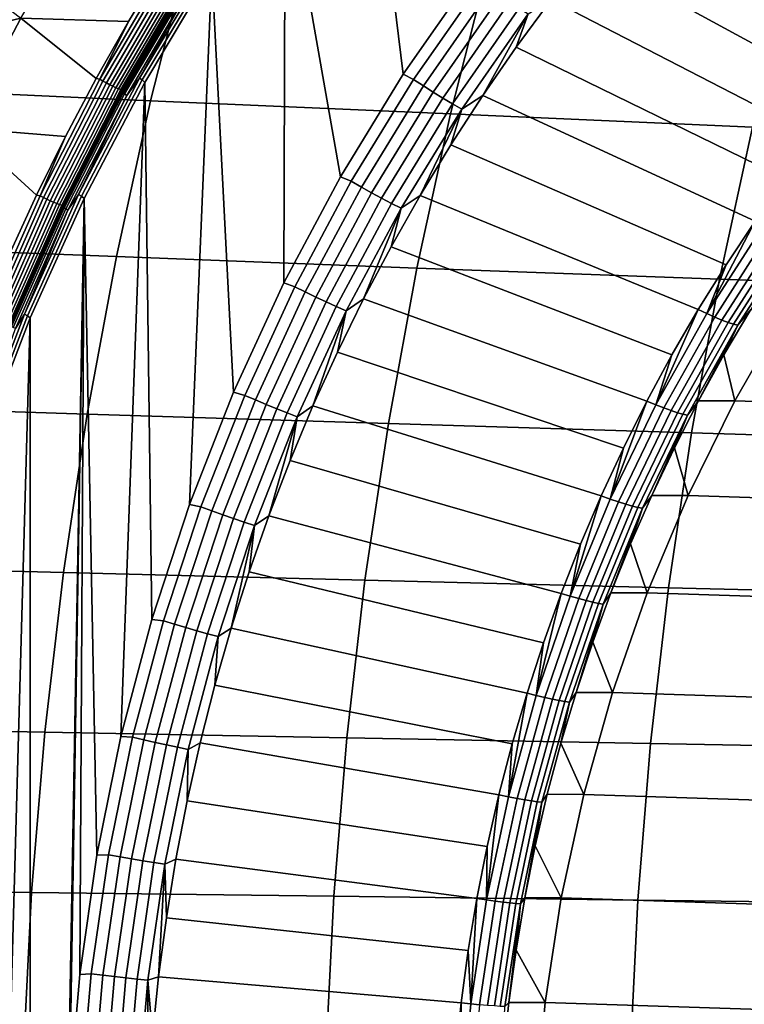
# Model space of a CAD drawing. Header units: metres. Extents: x -240 to 45, y -77 to 27.
# Tile 178 of 256: x -225.57 to -222.08, y 1.01 to 5.75. Entities that reach past the tile are written whole.
import ezdxf

# ---------------------------------------------------------------- set-up
doc = ezdxf.new("R2010")
doc.units = ezdxf.units.M
doc.layers.add('solid_102011X2', color=7, linetype='CONTINUOUS')

msp = doc.modelspace()

# ---------------------------------------------------------------- linework, layer by layer
at = {"layer": 'solid_102011X2'}
for points in [[(-223.912491, 7.004471, 274.025665), (-223.50351, 7.478323, 273.923706), (-223.396225, 5.960298, 273.896973), (-223.725784, 5.486174, 273.979126)], [(-224.294052, 6.5069, 274.120819), (-223.912491, 7.004471, 274.025665), (-223.725784, 5.486174, 273.979126), (-224.027374, 4.992959, 274.054321)], [(-221.41275, 5.572432, 274.797333), (-222.470322, 6.496776, 273.817047), (-222.276871, 6.702265, 273.768799), (-221.243423, 5.758029, 274.755127)], [(-224.646881, 5.987297, 274.208771), (-224.294052, 6.5069, 274.120819), (-224.299973, 4.482361, 274.122284), (-224.542786, 3.955918, 274.182831)], [(-224.294052, 6.5069, 274.120819), (-224.027374, 4.992959, 274.054321), (-224.299973, 4.482361, 274.122284)], [(-221.41275, 5.572432, 274.797333), (-222.657654, 6.28536, 273.863739), (-222.470322, 6.496776, 273.817047)], [(-224.885422, 6.010734, 274.305237), (-225.048218, 5.740973, 274.345795), (-225.56691, 5.75723, 274.599121), (-225.260727, 6.271284, 274.521973)], [(-221.41275, 5.572432, 274.797333), (-221.576431, 5.381549, 274.838135), (-222.838715, 6.06821, 273.908875), (-222.657654, 6.28536, 273.863739)], [(-224.752396, 6.101519, 299.490265), (-226.181122, 6.175032, 297.789734), (-226.374344, 5.4237, 297.917511), (-224.941971, 5.359146, 299.618408)], [(-223.31192, 6.028893, 301.174896), (-224.752396, 6.101519, 299.490265), (-224.941971, 5.359146, 299.618408), (-223.498047, 5.295382, 301.303253)], [(-221.576431, 5.381549, 274.838135), (-221.734344, 5.185563, 274.877533), (-223.013321, 5.845523, 273.952423), (-222.838715, 6.06821, 273.908875)], [(-225.97467, 6.04027, 274.798584), (-225.947601, 6.051931, 274.78891), (-225.56691, 5.75723, 274.599121), (-226.191422, 5.606498, 274.8508)], [(-221.861313, 5.957191, 302.844635), (-223.31192, 6.028893, 301.174896), (-223.498047, 5.295382, 301.303253), (-222.044159, 5.23244, 302.973053)], [(-224.86882, 6.005756, 274.297821), (-225.186707, 5.462463, 274.376984), (-225.048218, 5.740973, 274.345795), (-224.885422, 6.010734, 274.305237)], [(-225.186707, 5.462463, 274.376984), (-224.86882, 6.005756, 274.297821), (-224.853775, 5.995811, 274.294159), (-225.171143, 5.453418, 274.373199)], [(-225.171143, 5.453418, 274.373199), (-224.853775, 5.995811, 274.294159), (-224.838196, 5.986044, 274.293854), (-225.155045, 5.444534, 274.372772)], [(-225.155045, 5.444534, 274.372772), (-224.838196, 5.986044, 274.293854), (-224.822586, 5.976785, 274.296875), (-225.138947, 5.436112, 274.375671)], [(-225.138947, 5.436112, 274.375671), (-224.822586, 5.976785, 274.296875), (-224.807495, 5.968347, 274.303162), (-225.123413, 5.428437, 274.381836)], [(-224.995514, 5.467329, 274.301941), (-224.671524, 6.008654, 274.221161), (-224.658966, 5.999392, 274.213348), (-224.982452, 5.458901, 274.294006)], [(-224.74382, 5.920239, 274.246765), (-224.671524, 6.008654, 274.221161), (-224.995514, 5.467329, 274.301941)], [(-224.658966, 5.999392, 274.213348), (-224.646881, 5.987297, 274.208771), (-224.969788, 5.447423, 274.289307), (-224.982452, 5.458901, 274.294006)], [(-224.969788, 5.447423, 274.289307), (-224.646881, 5.987297, 274.208771), (-224.755035, 3.415148, 274.235748), (-224.935928, 2.861959, 274.280853)], [(-224.646881, 5.987297, 274.208771), (-224.542786, 3.955918, 274.182831), (-224.755035, 3.415148, 274.235748)], [(-225.123413, 5.428437, 274.381836), (-224.807495, 5.968347, 274.303162), (-224.793427, 5.961016, 274.312469), (-225.108948, 5.421768, 274.391022)], [(-225.108948, 5.421768, 274.391022), (-224.793427, 5.961016, 274.312469), (-224.780838, 5.95504, 274.324463), (-225.096054, 5.416331, 274.402985)], [(-225.096054, 5.416331, 274.402985), (-224.780838, 5.95504, 274.324463), (-224.770187, 5.95062, 274.338806), (-225.085159, 5.412311, 274.417236)], [(-225.085159, 5.412311, 274.417236), (-224.770187, 5.95062, 274.338806), (-224.76181, 5.947908, 274.35495), (-225.076645, 5.409842, 274.43335)], [(-225.08136, 5.40855, 274.402405), (-224.766617, 5.946446, 274.323914), (-224.767029, 5.944016, 274.306641), (-225.081635, 5.406338, 274.385101)], [(-225.081635, 5.406338, 274.385101), (-224.767029, 5.944016, 274.306641), (-224.764847, 5.940036, 274.289795), (-225.079254, 5.402719, 274.368195)], [(-225.08136, 5.40855, 274.402405), (-224.814255, 5.865353, 274.353577), (-224.766617, 5.946446, 274.323914)], [(-225.079254, 5.402719, 274.368195), (-224.764847, 5.940036, 274.289795), (-224.760147, 5.934631, 274.273895), (-225.074265, 5.397803, 274.352203)], [(-225.076645, 5.409842, 274.43335), (-224.76181, 5.947908, 274.35495), (-225.020386, 5.5, 274.438202)], [(-225.074265, 5.397803, 274.352203), (-224.760147, 5.934631, 274.273895), (-224.753067, 5.927965, 274.259399), (-225.066833, 5.39174, 274.337646)], [(-225.066833, 5.39174, 274.337646), (-224.753067, 5.927965, 274.259399), (-224.74382, 5.920239, 274.246765), (-225.057175, 5.384713, 274.324921)], [(-224.76181, 5.947908, 274.35495), (-224.915161, 5.683693, 274.412018), (-225.020386, 5.5, 274.438202)], [(-224.76181, 5.947908, 274.35495), (-224.806488, 5.865249, 274.384949), (-224.915161, 5.683693, 274.412018)], [(-223.348022, 5.932101, 273.888184), (-223.675766, 5.461352, 273.96991), (-223.725784, 5.486174, 273.979126), (-223.396225, 5.960298, 273.896973)], [(-223.30307, 5.898525, 273.886658), (-223.628952, 5.43044, 273.967926), (-223.675766, 5.461352, 273.96991), (-223.348022, 5.932101, 273.888184)], [(-225.057175, 5.384713, 274.324921), (-224.74382, 5.920239, 274.246765), (-224.995514, 5.467329, 274.301941)], [(-223.257721, 5.865799, 273.891388), (-223.581802, 5.400312, 273.972168), (-223.628952, 5.43044, 273.967926), (-223.30307, 5.898525, 273.886658)], [(-225.08136, 5.40855, 274.402405), (-224.922913, 5.683798, 274.380676), (-224.814255, 5.865353, 274.353577)], [(-224.915161, 5.683693, 274.412018), (-224.806488, 5.865249, 274.384949), (-224.814255, 5.865353, 274.353577), (-224.922913, 5.683798, 274.380676)], [(-223.212524, 5.834338, 273.902252), (-223.534866, 5.371347, 273.982635), (-223.581802, 5.400312, 273.972168), (-223.257721, 5.865799, 273.891388)], [(-223.168076, 5.804536, 273.919189), (-223.48877, 5.34391, 273.999146), (-223.534866, 5.371347, 273.982635), (-223.212524, 5.834338, 273.902252)], [(-221.734344, 5.185563, 274.877533), (-221.886322, 4.984659, 274.915405), (-223.181335, 5.617503, 273.994324), (-223.013321, 5.845523, 273.952423)], [(-223.124924, 5.77677, 273.941925), (-223.013321, 5.845523, 273.952423), (-223.181335, 5.617503, 273.994324)], [(-223.124924, 5.77677, 273.941925), (-223.444092, 5.318347, 274.021484), (-223.48877, 5.34391, 273.999146), (-223.168076, 5.804536, 273.919189)], [(-226.191422, 5.606498, 274.8508), (-225.56691, 5.75723, 274.599121), (-225.846619, 5.227507, 274.669586)], [(-225.203491, 5.4665, 274.38446), (-225.351135, 5.187524, 274.421204), (-225.846619, 5.227507, 274.669586), (-225.56691, 5.75723, 274.599121)], [(-225.048218, 5.740973, 274.345795), (-225.203491, 5.4665, 274.38446), (-225.56691, 5.75723, 274.599121)], [(-225.186707, 5.462463, 274.376984), (-225.203491, 5.4665, 274.38446), (-225.048218, 5.740973, 274.345795)], [(-223.124924, 5.77677, 273.941925), (-223.342575, 5.384357, 274.034515), (-223.444092, 5.318347, 274.021484)], [(-223.124924, 5.77677, 273.941925), (-223.181335, 5.617503, 273.994324), (-223.342575, 5.384357, 274.034515)], [(-225.08136, 5.40855, 274.402405), (-225.028137, 5.500105, 274.406891), (-224.922913, 5.683798, 274.380676)], [(-225.020386, 5.5, 274.438202), (-224.915161, 5.683693, 274.412018), (-224.922913, 5.683798, 274.380676), (-225.028137, 5.500105, 274.406891)], [(-221.886322, 4.984659, 274.915405), (-222.032227, 4.779027, 274.951782), (-223.342575, 5.384357, 274.034515), (-223.181335, 5.617503, 273.994324)], [(-225.122147, 5.314239, 274.463531), (-225.020386, 5.5, 274.438202), (-225.028137, 5.500105, 274.406891), (-225.129883, 5.314343, 274.432281)], [(-225.08136, 5.40855, 274.402405), (-225.129883, 5.314343, 274.432281), (-225.028137, 5.500105, 274.406891)], [(-225.076645, 5.409842, 274.43335), (-225.020386, 5.5, 274.438202), (-225.122147, 5.314239, 274.463531)], [(-225.186707, 5.462463, 274.376984), (-225.474014, 4.901357, 274.448517), (-225.351135, 5.187524, 274.421204), (-225.203491, 5.4665, 274.38446)], [(-225.474014, 4.901357, 274.448517), (-225.186707, 5.462463, 274.376984), (-225.171143, 5.453418, 274.373199), (-225.457977, 4.893241, 274.444611)], [(-225.457977, 4.893241, 274.444611), (-225.171143, 5.453418, 274.373199), (-225.155045, 5.444534, 274.372772), (-225.441406, 4.885269, 274.444061)], [(-225.288422, 4.907502, 274.374969), (-224.995514, 5.467329, 274.301941), (-224.982452, 5.458901, 274.294006), (-225.274902, 4.899938, 274.366943)], [(-225.057175, 5.384713, 274.324921), (-224.995514, 5.467329, 274.301941), (-225.288422, 4.907502, 274.374969)], [(-224.982452, 5.458901, 274.294006), (-224.969788, 5.447423, 274.289307), (-225.261688, 4.889122, 274.362061), (-225.274902, 4.899938, 274.366943)], [(-223.675766, 5.461352, 273.96991), (-223.975876, 4.971419, 274.044708), (-224.027374, 4.992959, 274.054321), (-223.725784, 5.486174, 273.979126)], [(-223.628952, 5.43044, 273.967926), (-223.927368, 4.943281, 274.042328), (-223.975876, 4.971419, 274.044708), (-223.675766, 5.461352, 273.96991)], [(-224.941971, 5.359146, 299.618408), (-226.374344, 5.4237, 297.917511), (-226.542374, 4.664142, 298.028656), (-225.106857, 4.608639, 299.729858)], [(-225.441406, 4.885269, 274.444061), (-225.155045, 5.444534, 274.372772), (-225.138947, 5.436112, 274.375671), (-225.424866, 4.877712, 274.446838)], [(-225.424866, 4.877712, 274.446838), (-225.138947, 5.436112, 274.375671), (-225.123413, 5.428437, 274.381836), (-225.40892, 4.870825, 274.452911)], [(-225.40892, 4.870825, 274.452911), (-225.123413, 5.428437, 274.381836), (-225.108948, 5.421768, 274.391022), (-225.394119, 4.864841, 274.462036)], [(-225.394119, 4.864841, 274.462036), (-225.108948, 5.421768, 274.391022), (-225.096054, 5.416331, 274.402985), (-225.380936, 4.859962, 274.473907)], [(-225.380936, 4.859962, 274.473907), (-225.096054, 5.416331, 274.402985), (-225.085159, 5.412311, 274.417236), (-225.369827, 4.856353, 274.488098)], [(-225.369827, 4.856353, 274.488098), (-225.085159, 5.412311, 274.417236), (-225.076645, 5.409842, 274.43335), (-225.361191, 4.854138, 274.504211)], [(-225.365799, 4.853009, 274.473328), (-225.08136, 5.40855, 274.402405), (-225.081635, 5.406338, 274.385101), (-225.365967, 4.851025, 274.455994)], [(-225.365967, 4.851025, 274.455994), (-225.081635, 5.406338, 274.385101), (-225.079254, 5.402719, 274.368195), (-225.363373, 4.847777, 274.439026)], [(-225.365799, 4.853009, 274.473328), (-225.129883, 5.314343, 274.432281), (-225.08136, 5.40855, 274.402405)], [(-225.363373, 4.847777, 274.439026), (-225.079254, 5.402719, 274.368195), (-225.074265, 5.397803, 274.352203), (-225.358139, 4.843366, 274.422974)], [(-225.361191, 4.854138, 274.504211), (-225.076645, 5.409842, 274.43335), (-225.315079, 4.936791, 274.511566)], [(-225.076645, 5.409842, 274.43335), (-225.220383, 5.126479, 274.488007), (-225.315079, 4.936791, 274.511566)], [(-225.261688, 4.889122, 274.362061), (-224.969788, 5.447423, 274.289307), (-225.08461, 2.298811, 274.317932), (-225.200485, 1.728355, 274.346802)], [(-225.076645, 5.409842, 274.43335), (-225.122147, 5.314239, 274.463531), (-225.220383, 5.126479, 274.488007)], [(-224.969788, 5.447423, 274.289307), (-224.935928, 2.861959, 274.280853), (-225.08461, 2.298811, 274.317932)], [(-223.581802, 5.400312, 273.972168), (-223.878555, 4.915855, 274.046173), (-223.927368, 4.943281, 274.042328), (-223.628952, 5.43044, 273.967926)], [(-225.358139, 4.843366, 274.422974), (-225.074265, 5.397803, 274.352203), (-225.066833, 5.39174, 274.337646), (-225.350388, 4.837925, 274.408325)], [(-225.350388, 4.837925, 274.408325), (-225.066833, 5.39174, 274.337646), (-225.057175, 5.384713, 274.324921), (-225.340363, 4.83162, 274.395508)], [(-225.340363, 4.83162, 274.395508), (-225.057175, 5.384713, 274.324921), (-225.288422, 4.907502, 274.374969)], [(-223.498047, 5.295382, 301.303253), (-224.941971, 5.359146, 299.618408), (-225.106857, 4.608639, 299.729858), (-223.659943, 4.553825, 301.414886)], [(-223.534866, 5.371347, 273.982635), (-223.830032, 4.889489, 274.056213), (-223.878555, 4.915855, 274.046173), (-223.581802, 5.400312, 273.972168)], [(-223.48877, 5.34391, 273.999146), (-223.782425, 4.864513, 274.072357), (-223.830032, 4.889489, 274.056213), (-223.534866, 5.371347, 273.982635)], [(-222.032227, 4.779027, 274.951782), (-222.171921, 4.568862, 274.986603), (-223.496918, 5.146298, 274.072998), (-223.342575, 5.384357, 274.034515)], [(-223.444092, 5.318347, 274.021484), (-223.342575, 5.384357, 274.034515), (-223.496918, 5.146298, 274.072998)], [(-225.365799, 4.853009, 274.473328), (-225.228119, 5.12658, 274.456757), (-225.129883, 5.314343, 274.432281)], [(-225.220383, 5.126479, 274.488007), (-225.122147, 5.314239, 274.463531), (-225.129883, 5.314343, 274.432281), (-225.228119, 5.12658, 274.456757)], [(-223.444092, 5.318347, 274.021484), (-223.736328, 4.841244, 274.09436), (-223.782425, 4.864513, 274.072357), (-223.48877, 5.34391, 273.999146)], [(-223.444092, 5.318347, 274.021484), (-223.644211, 4.903543, 274.109711), (-223.736328, 4.841244, 274.09436)], [(-223.444092, 5.318347, 274.021484), (-223.496918, 5.146298, 274.072998), (-223.644211, 4.903543, 274.109711)], [(-222.044159, 5.23244, 302.973053), (-223.498047, 5.295382, 301.303253), (-223.659943, 4.553825, 301.414886), (-222.203201, 4.499723, 303.084717)], [(-225.491028, 4.904243, 274.456024), (-225.623062, 4.616883, 274.488892), (-226.098969, 4.683497, 274.733185), (-225.846619, 5.227507, 274.669586)], [(-225.351135, 5.187524, 274.421204), (-225.491028, 4.904243, 274.456024), (-225.846619, 5.227507, 274.669586)], [(-220.581848, 5.170348, 304.628662), (-222.044159, 5.23244, 302.973053), (-222.203201, 4.499723, 303.084717), (-220.738174, 4.446359, 304.740265)], [(-225.474014, 4.901357, 274.448517), (-225.491028, 4.904243, 274.456024), (-225.351135, 5.187524, 274.421204)], [(-225.365799, 4.853009, 274.473328), (-225.3228, 4.936886, 274.480377), (-225.228119, 5.12658, 274.456757)], [(-225.315079, 4.936791, 274.511566), (-225.220383, 5.126479, 274.488007), (-225.228119, 5.12658, 274.456757), (-225.3228, 4.936886, 274.480377)], [(-222.171921, 4.568862, 274.986603), (-222.305267, 4.354362, 275.019867), (-223.644211, 4.903543, 274.109711), (-223.496918, 5.146298, 274.072998)], [(-223.975876, 4.971419, 274.044708), (-224.247284, 4.464025, 274.112396), (-224.299973, 4.482361, 274.122284), (-224.027374, 4.992959, 274.054321)], [(-225.406174, 4.745247, 274.534271), (-225.315079, 4.936791, 274.511566), (-225.3228, 4.936886, 274.480377), (-225.41391, 4.745334, 274.503082)], [(-225.365799, 4.853009, 274.473328), (-225.41391, 4.745334, 274.503082), (-225.3228, 4.936886, 274.480377)], [(-225.361191, 4.854138, 274.504211), (-225.315079, 4.936791, 274.511566), (-225.406174, 4.745247, 274.534271)], [(-223.927368, 4.943281, 274.042328), (-224.19725, 4.438758, 274.109619), (-224.247284, 4.464025, 274.112396), (-223.975876, 4.971419, 274.044708)], [(-223.878555, 4.915855, 274.046173), (-224.146927, 4.414132, 274.113098), (-224.19725, 4.438758, 274.109619), (-223.927368, 4.943281, 274.042328)], [(-225.474014, 4.901357, 274.448517), (-225.729736, 4.324238, 274.512238), (-225.623062, 4.616883, 274.488892), (-225.491028, 4.904243, 274.456024)], [(-225.729736, 4.324238, 274.512238), (-225.474014, 4.901357, 274.448517), (-225.457977, 4.893241, 274.444611), (-225.713287, 4.317078, 274.508209)], [(-225.713287, 4.317078, 274.508209), (-225.457977, 4.893241, 274.444611), (-225.441406, 4.885269, 274.444061), (-225.696289, 4.310045, 274.507568)], [(-225.696289, 4.310045, 274.507568), (-225.441406, 4.885269, 274.444061), (-225.424866, 4.877712, 274.446838), (-225.679367, 4.303378, 274.510254)], [(-225.549255, 4.331072, 274.440002), (-225.288422, 4.907502, 274.374969), (-225.274902, 4.899938, 274.366943), (-225.535339, 4.324397, 274.431854)], [(-225.340363, 4.83162, 274.395508), (-225.288422, 4.907502, 274.374969), (-225.549255, 4.331072, 274.440002)], [(-225.274902, 4.899938, 274.366943), (-225.261688, 4.889122, 274.362061), (-225.521591, 4.31425, 274.42688), (-225.535339, 4.324397, 274.431854)], [(-225.521591, 4.31425, 274.42688), (-225.261688, 4.889122, 274.362061), (-225.349045, 0, 274.38385), (-225.521484, -4.31451, 274.426849)], [(-225.261688, 4.889122, 274.362061), (-225.332642, 0.576279, 274.379761), (-225.349045, 0, 274.38385)], [(-225.261688, 4.889122, 274.362061), (-225.283188, 1.15328, 274.367432), (-225.332642, 0.576279, 274.379761)], [(-225.261688, 4.889122, 274.362061), (-225.200485, 1.728355, 274.346802), (-225.283188, 1.15328, 274.367432)], [(-223.830032, 4.889489, 274.056213), (-224.09697, 4.390456, 274.122772), (-224.146927, 4.414132, 274.113098), (-223.878555, 4.915855, 274.046173)], [(-223.782425, 4.864513, 274.072357), (-224.048004, 4.36803, 274.13858), (-224.09697, 4.390456, 274.122772), (-223.830032, 4.889489, 274.056213)], [(-222.305267, 4.354362, 275.019867), (-222.432144, 4.135729, 275.051483), (-223.784317, 4.656312, 274.144653), (-223.644211, 4.903543, 274.109711)], [(-223.736328, 4.841244, 274.09436), (-223.644211, 4.903543, 274.109711), (-223.784317, 4.656312, 274.144653)], [(-225.679367, 4.303378, 274.510254), (-225.424866, 4.877712, 274.446838), (-225.40892, 4.870825, 274.452911), (-225.663055, 4.297302, 274.516235)], [(-225.663055, 4.297302, 274.516235), (-225.40892, 4.870825, 274.452911), (-225.394119, 4.864841, 274.462036), (-225.647934, 4.292023, 274.525269)], [(-225.647934, 4.292023, 274.525269), (-225.394119, 4.864841, 274.462036), (-225.380936, 4.859962, 274.473907), (-225.634506, 4.28772, 274.537079)], [(-225.634506, 4.28772, 274.537079), (-225.380936, 4.859962, 274.473907), (-225.369827, 4.856353, 274.488098), (-225.623215, 4.284537, 274.551239)], [(-225.623215, 4.284537, 274.551239), (-225.369827, 4.856353, 274.488098), (-225.361191, 4.854138, 274.504211), (-225.614441, 4.282584, 274.567291)], [(-225.619003, 4.281642, 274.536438), (-225.365799, 4.853009, 274.473328), (-225.365967, 4.851025, 274.455994), (-225.619064, 4.279892, 274.519073)], [(-225.619064, 4.279892, 274.519073), (-225.365967, 4.851025, 274.455994), (-225.363373, 4.847777, 274.439026), (-225.616302, 4.277027, 274.502106)], [(-225.619003, 4.281642, 274.536438), (-225.41391, 4.745334, 274.503082), (-225.365799, 4.853009, 274.473328)], [(-225.616302, 4.277027, 274.502106), (-225.363373, 4.847777, 274.439026), (-225.358139, 4.843366, 274.422974), (-225.61084, 4.273135, 274.485992)], [(-225.614441, 4.282584, 274.567291), (-225.361191, 4.854138, 274.504211), (-225.577469, 4.356878, 274.576935)], [(-225.61084, 4.273135, 274.485992), (-225.358139, 4.843366, 274.422974), (-225.350388, 4.837925, 274.408325), (-225.602798, 4.268335, 274.471252)], [(-225.602798, 4.268335, 274.471252), (-225.350388, 4.837925, 274.408325), (-225.340363, 4.83162, 274.395508), (-225.592453, 4.262773, 274.458374)], [(-225.361191, 4.854138, 274.504211), (-225.493652, 4.551918, 274.556061), (-225.577469, 4.356878, 274.576935)], [(-225.361191, 4.854138, 274.504211), (-225.406174, 4.745247, 274.534271), (-225.493652, 4.551918, 274.556061)], [(-223.736328, 4.841244, 274.09436), (-224.000641, 4.347135, 274.160248), (-224.048004, 4.36803, 274.13858), (-223.782425, 4.864513, 274.072357)], [(-223.736328, 4.841244, 274.09436), (-223.91713, 4.404831, 274.177765), (-224.000641, 4.347135, 274.160248)], [(-223.736328, 4.841244, 274.09436), (-223.784317, 4.656312, 274.144653), (-223.91713, 4.404831, 274.177765)], [(-225.592453, 4.262773, 274.458374), (-225.340363, 4.83162, 274.395508), (-225.549255, 4.331072, 274.440002)], [(-225.619003, 4.281642, 274.536438), (-225.501389, 4.551998, 274.524902), (-225.41391, 4.745334, 274.503082)], [(-225.493652, 4.551918, 274.556061), (-225.406174, 4.745247, 274.534271), (-225.41391, 4.745334, 274.503082), (-225.501389, 4.551998, 274.524902)], [(-222.264328, 4.334686, 275.052734), (-222.171921, 4.568862, 274.986603), (-222.032227, 4.779027, 274.951782)], [(-222.264328, 4.334686, 275.052734), (-222.032227, 4.779027, 274.951782), (-221.992523, 4.757438, 274.984985)], [(-222.264328, 4.334686, 275.052734), (-221.992523, 4.757438, 274.984985), (-221.955734, 4.738674, 275.02298), (-222.226471, 4.31759, 275.090485)], [(-222.226471, 4.31759, 275.090485), (-221.955734, 4.738674, 275.02298), (-221.922348, 4.722993, 275.065277), (-222.192184, 4.303302, 275.132568)], [(-222.192184, 4.303302, 275.132568), (-221.922348, 4.722993, 275.065277), (-221.892807, 4.710591, 275.111359), (-222.161942, 4.292003, 275.178467)], [(-222.161942, 4.292003, 275.178467), (-221.892807, 4.710591, 275.111359), (-221.867477, 4.701626, 275.160645), (-222.136093, 4.283834, 275.227631)], [(-222.136093, 4.283834, 275.227631), (-221.867477, 4.701626, 275.160645), (-221.846664, 4.696211, 275.212494), (-222.114975, 4.2789, 275.279388)], [(-222.114975, 4.2789, 275.279388), (-221.846664, 4.696211, 275.212494), (-222.05249, 4.353613, 275.321228)], [(-225.106857, 4.608639, 299.729858), (-226.542374, 4.664142, 298.028656), (-226.684967, 3.897507, 298.122955), (-225.24678, 3.851135, 299.824463)], [(-222.432144, 4.135729, 275.051483), (-222.552414, 3.91317, 275.081482), (-223.91713, 4.404831, 274.177765), (-223.784317, 4.656312, 274.144653)], [(-223.659943, 4.553825, 301.414886), (-225.106857, 4.608639, 299.729858), (-225.24678, 3.851135, 299.824463), (-223.797318, 3.805344, 301.509644)], [(-225.619003, 4.281642, 274.536438), (-225.585205, 4.35695, 274.545807), (-225.501389, 4.551998, 274.524902)], [(-225.577469, 4.356878, 274.576935), (-225.493652, 4.551918, 274.556061), (-225.501389, 4.551998, 274.524902), (-225.585205, 4.35695, 274.545807)], [(-222.203201, 4.499723, 303.084717), (-223.659943, 4.553825, 301.414886), (-223.797318, 3.805344, 301.509644), (-222.33815, 3.760154, 303.179504)], [(-222.264328, 4.334686, 275.052734), (-222.305267, 4.354362, 275.019867), (-222.171921, 4.568862, 274.986603)], [(-224.247284, 4.464025, 274.112396), (-224.489059, 3.94095, 274.172668), (-224.542786, 3.955918, 274.182831), (-224.299973, 4.482361, 274.122284)], [(-224.19725, 4.438758, 274.109619), (-224.437653, 3.918644, 274.169556), (-224.489059, 3.94095, 274.172668), (-224.247284, 4.464025, 274.112396)], [(-220.738174, 4.446359, 304.740265), (-222.203201, 4.499723, 303.084717), (-222.33815, 3.760154, 303.179504), (-220.870819, 3.715583, 304.834991)], [(-224.146927, 4.414132, 274.113098), (-224.386002, 3.896903, 274.172699), (-224.437653, 3.918644, 274.169556), (-224.19725, 4.438758, 274.109619)], [(-224.09697, 4.390456, 274.122772), (-224.334763, 3.876002, 274.182068), (-224.386002, 3.896903, 274.172699), (-224.146927, 4.414132, 274.113098)], [(-224.048004, 4.36803, 274.13858), (-224.284576, 3.856203, 274.197571), (-224.334763, 3.876002, 274.182068), (-224.09697, 4.390456, 274.122772)], [(-224.000641, 4.347135, 274.160248), (-224.236084, 3.837757, 274.218964), (-224.284576, 3.856203, 274.197571), (-224.048004, 4.36803, 274.13858)], [(-222.552414, 3.91317, 275.081482), (-222.666, 3.686897, 275.109802), (-224.042496, 4.149331, 274.209015), (-223.91713, 4.404831, 274.177765)], [(-224.000641, 4.347135, 274.160248), (-223.91713, 4.404831, 274.177765), (-224.042496, 4.149331, 274.209015)], [(-225.777115, 3.74, 274.496796), (-225.549255, 4.331072, 274.440002), (-225.535339, 4.324397, 274.431854), (-225.762833, 3.734235, 274.488586)], [(-225.592453, 4.262773, 274.458374), (-225.549255, 4.331072, 274.440002), (-225.777115, 3.74, 274.496796)], [(-225.535339, 4.324397, 274.431854), (-225.521591, 4.31425, 274.42688), (-225.748642, 3.72472, 274.48349), (-225.762833, 3.734235, 274.488586)], [(-225.748535, -3.724988, 274.483459), (-225.748642, 3.72472, 274.48349), (-225.521591, 4.31425, 274.42688)], [(-225.748535, -3.724988, 274.483459), (-225.521591, 4.31425, 274.42688), (-225.521484, -4.31451, 274.426849)], [(-224.000641, 4.347135, 274.160248), (-224.160324, 3.890044, 274.238403), (-224.236084, 3.837757, 274.218964)], [(-224.000641, 4.347135, 274.160248), (-224.042496, 4.149331, 274.209015), (-224.160324, 3.890044, 274.238403)], [(-222.510376, 3.895492, 275.114105), (-222.432144, 4.135729, 275.051483), (-222.305267, 4.354362, 275.019867)], [(-222.510376, 3.895492, 275.114105), (-222.305267, 4.354362, 275.019867), (-222.264328, 4.334686, 275.052734)], [(-222.510376, 3.895492, 275.114105), (-222.264328, 4.334686, 275.052734), (-222.226471, 4.31759, 275.090485), (-222.471527, 3.880128, 275.151581)], [(-222.471527, 3.880128, 275.151581), (-222.226471, 4.31759, 275.090485), (-222.192184, 4.303302, 275.132568), (-222.436447, 3.867287, 275.193481)], [(-222.181885, 4.135981, 275.353485), (-222.05249, 4.353613, 275.321228), (-221.87706, 4.353688, 276.024628), (-222.129181, 3.914308, 276.087494)], [(-222.114975, 4.2789, 275.279388), (-222.05249, 4.353613, 275.321228), (-222.181885, 4.135981, 275.353485)], [(-208.087296, 3.459255, 272.586456), (-222.129181, 3.914308, 276.087494), (-221.87706, 4.353688, 276.024628), (-208.312271, 3.914308, 272.642548)], [(-222.436447, 3.867287, 275.193481), (-222.192184, 4.303302, 275.132568), (-222.161942, 4.292003, 275.178467), (-222.405548, 3.857133, 275.239227)], [(-222.405548, 3.857133, 275.239227), (-222.161942, 4.292003, 275.178467), (-222.136093, 4.283834, 275.227631), (-222.379242, 3.849792, 275.288239)], [(-222.379242, 3.849792, 275.288239), (-222.136093, 4.283834, 275.227631), (-222.114975, 4.2789, 275.279388), (-222.357834, 3.845358, 275.339935)], [(-222.357834, 3.845358, 275.339935), (-222.114975, 4.2789, 275.279388), (-222.304596, 3.914265, 275.384064)], [(-222.114975, 4.2789, 275.279388), (-222.181885, 4.135981, 275.353485), (-222.304596, 3.914265, 275.384064)], [(-222.666, 3.686897, 275.109802), (-222.772766, 3.457123, 275.136414), (-224.160324, 3.890044, 274.238403), (-224.042496, 4.149331, 274.209015)], [(-222.510376, 3.895492, 275.114105), (-222.552414, 3.91317, 275.081482), (-222.432144, 4.135729, 275.051483)], [(-222.304596, 3.914265, 275.384064), (-222.181885, 4.135981, 275.353485), (-222.129181, 3.914308, 276.087494)], [(-224.489059, 3.94095, 274.172668), (-224.700348, 3.404032, 274.225342), (-224.755035, 3.415148, 274.235748), (-224.542786, 3.955918, 274.182831)], [(-224.437653, 3.918644, 274.169556), (-224.647736, 3.384765, 274.221924), (-224.700348, 3.404032, 274.225342), (-224.489059, 3.94095, 274.172668)], [(-225.24678, 3.851135, 299.824463), (-226.684967, 3.897507, 298.122955), (-226.801926, 3.124962, 298.200317), (-225.361542, 3.087787, 299.902039)], [(-224.386002, 3.896903, 274.172699), (-224.594925, 3.365987, 274.224792), (-224.647736, 3.384765, 274.221924), (-224.437653, 3.918644, 274.169556)], [(-224.334763, 3.876002, 274.182068), (-224.542572, 3.347933, 274.233887), (-224.594925, 3.365987, 274.224792), (-224.386002, 3.896903, 274.172699)], [(-222.772766, 3.457123, 275.136414), (-222.872604, 3.224069, 275.161316), (-224.270508, 3.627207, 274.265869), (-224.160324, 3.890044, 274.238403)], [(-224.236084, 3.837757, 274.218964), (-224.160324, 3.890044, 274.238403), (-224.270508, 3.627207, 274.265869)], [(-222.729706, 3.44152, 275.168793), (-222.666, 3.686897, 275.109802), (-222.552414, 3.91317, 275.081482)], [(-222.729706, 3.44152, 275.168793), (-222.552414, 3.91317, 275.081482), (-222.510376, 3.895492, 275.114105)], [(-222.729706, 3.44152, 275.168793), (-222.510376, 3.895492, 275.114105), (-222.471527, 3.880128, 275.151581), (-222.690002, 3.427947, 275.206055)], [(-222.420486, 3.688685, 275.412964), (-222.304596, 3.914265, 275.384064), (-222.129181, 3.914308, 276.087494), (-222.354156, 3.459255, 276.143585)], [(-222.357834, 3.845358, 275.339935), (-222.304596, 3.914265, 275.384064), (-222.420486, 3.688685, 275.412964)], [(-207.890717, 2.991101, 272.537445), (-222.354156, 3.459255, 276.143585), (-222.129181, 3.914308, 276.087494), (-208.087296, 3.459255, 272.586456)], [(-223.797318, 3.805344, 301.509644), (-225.24678, 3.851135, 299.824463), (-225.361542, 3.087787, 299.902039), (-223.910004, 3.051082, 301.587341)], [(-224.284576, 3.856203, 274.197571), (-224.491318, 3.330832, 274.249115), (-224.542572, 3.347933, 274.233887), (-224.334763, 3.876002, 274.182068)], [(-224.236084, 3.837757, 274.218964), (-224.441833, 3.314898, 274.270264), (-224.491318, 3.330832, 274.249115), (-224.284576, 3.856203, 274.197571)], [(-222.690002, 3.427947, 275.206055), (-222.471527, 3.880128, 275.151581), (-222.436447, 3.867287, 275.193481), (-222.65419, 3.416603, 275.247772)], [(-222.65419, 3.416603, 275.247772), (-222.436447, 3.867287, 275.193481), (-222.405548, 3.857133, 275.239227), (-222.622726, 3.407632, 275.293365)], [(-222.622726, 3.407632, 275.293365), (-222.405548, 3.857133, 275.239227), (-222.379242, 3.849792, 275.288239), (-222.596008, 3.401146, 275.342285)], [(-222.596008, 3.401146, 275.342285), (-222.379242, 3.849792, 275.288239), (-222.357834, 3.845358, 275.339935), (-222.574356, 3.397229, 275.393921)], [(-222.574356, 3.397229, 275.393921), (-222.357834, 3.845358, 275.339935), (-222.529449, 3.459462, 275.440125)], [(-222.357834, 3.845358, 275.339935), (-222.420486, 3.688685, 275.412964), (-222.529449, 3.459462, 275.440125)], [(-224.236084, 3.837757, 274.218964), (-224.372925, 3.361059, 274.291412), (-224.441833, 3.314898, 274.270264)], [(-224.236084, 3.837757, 274.218964), (-224.270508, 3.627207, 274.265869), (-224.372925, 3.361059, 274.291412)], [(-222.33815, 3.760154, 303.179504), (-223.797318, 3.805344, 301.509644), (-223.910004, 3.051082, 301.587341), (-222.448853, 3.014861, 303.257233)], [(-220.870819, 3.715583, 304.834991), (-222.33815, 3.760154, 303.179504), (-222.448853, 3.014861, 303.257233), (-220.97963, 2.979139, 304.912659)], [(-222.729706, 3.44152, 275.168793), (-222.772766, 3.457123, 275.136414), (-222.666, 3.686897, 275.109802)], [(-222.529449, 3.459462, 275.440125), (-222.420486, 3.688685, 275.412964), (-222.354156, 3.459255, 276.143585)], [(-222.872604, 3.224069, 275.161316), (-222.965439, 2.987955, 275.184479), (-224.372925, 3.361059, 274.291412), (-224.270508, 3.627207, 274.265869)], [(-224.700348, 3.404032, 274.225342), (-224.880402, 2.855158, 274.270233), (-224.935928, 2.861959, 274.280853), (-224.755035, 3.415148, 274.235748)], [(-222.921509, 2.974494, 275.216614), (-222.872604, 3.224069, 275.161316), (-222.772766, 3.457123, 275.136414)], [(-222.921509, 2.974494, 275.216614), (-222.772766, 3.457123, 275.136414), (-222.729706, 3.44152, 275.168793)], [(-222.921509, 2.974494, 275.216614), (-222.729706, 3.44152, 275.168793), (-222.690002, 3.427947, 275.206055), (-222.881058, 2.962762, 275.253693)], [(-222.881058, 2.962762, 275.253693), (-222.690002, 3.427947, 275.206055), (-222.65419, 3.416603, 275.247772), (-222.844604, 2.952958, 275.295227)], [(-222.844604, 2.952958, 275.295227), (-222.65419, 3.416603, 275.247772), (-222.622726, 3.407632, 275.293365), (-222.812637, 2.945204, 275.340698)], [(-222.529449, 3.459462, 275.440125), (-222.354156, 3.459255, 276.143585), (-222.55072, 2.991101, 276.192596), (-222.631363, 3.226824, 275.465546)], [(-222.574356, 3.397229, 275.393921), (-222.529449, 3.459462, 275.440125), (-222.631363, 3.226824, 275.465546)], [(-207.722946, 2.510839, 272.495636), (-222.55072, 2.991101, 276.192596), (-222.354156, 3.459255, 276.143585), (-207.890717, 2.991101, 272.537445)], [(-224.647736, 3.384765, 274.221924), (-224.826767, 2.838998, 274.266571), (-224.880402, 2.855158, 274.270233), (-224.700348, 3.404032, 274.225342)], [(-224.594925, 3.365987, 274.224792), (-224.772964, 2.823247, 274.269165), (-224.826767, 2.838998, 274.266571), (-224.647736, 3.384765, 274.221924)], [(-224.542572, 3.347933, 274.233887), (-224.71965, 2.808104, 274.278046), (-224.772964, 2.823247, 274.269165), (-224.594925, 3.365987, 274.224792)], [(-222.812637, 2.945204, 275.340698), (-222.622726, 3.407632, 275.293365), (-222.596008, 3.401146, 275.342285), (-222.785553, 2.939599, 275.389557)], [(-222.785553, 2.939599, 275.389557), (-222.596008, 3.401146, 275.342285), (-222.574356, 3.397229, 275.393921), (-222.763687, 2.936213, 275.441132)], [(-222.763687, 2.936213, 275.441132), (-222.574356, 3.397229, 275.393921), (-222.726151, 2.991002, 275.489166)], [(-222.574356, 3.397229, 275.393921), (-222.631363, 3.226824, 275.465546), (-222.726151, 2.991002, 275.489166)], [(-224.491318, 3.330832, 274.249115), (-224.667496, 2.793761, 274.29303), (-224.71965, 2.808104, 274.278046), (-224.542572, 3.347933, 274.233887)], [(-224.441833, 3.314898, 274.270264), (-224.617172, 2.780396, 274.313995), (-224.667496, 2.793761, 274.29303), (-224.491318, 3.330832, 274.249115)], [(-222.965439, 2.987955, 275.184479), (-223.051178, 2.749009, 275.205841), (-224.467514, 3.091844, 274.315002), (-224.372925, 3.361059, 274.291412)], [(-224.441833, 3.314898, 274.270264), (-224.372925, 3.361059, 274.291412), (-224.467514, 3.091844, 274.315002)], [(-224.441833, 3.314898, 274.270264), (-224.554153, 2.819808, 274.336578), (-224.617172, 2.780396, 274.313995)], [(-224.441833, 3.314898, 274.270264), (-224.467514, 3.091844, 274.315002), (-224.554153, 2.819808, 274.336578)], [(-222.921509, 2.974494, 275.216614), (-222.965439, 2.987955, 275.184479), (-222.872604, 3.224069, 275.161316)], [(-222.726151, 2.991002, 275.489166), (-222.631363, 3.226824, 275.465546), (-222.55072, 2.991101, 276.192596)], [(-225.361542, 3.087787, 299.902039), (-226.801926, 3.124962, 298.200317), (-226.893082, 2.347681, 298.26059), (-225.450989, 2.319755, 299.962494)], [(-223.910004, 3.051082, 301.587341), (-225.361542, 3.087787, 299.902039), (-225.450989, 2.319755, 299.962494), (-223.997818, 2.292185, 301.647919)], [(-223.051178, 2.749009, 275.205841), (-223.12973, 2.507455, 275.225433), (-224.554153, 2.819808, 274.336578), (-224.467514, 3.091844, 274.315002)], [(-222.448853, 3.014861, 303.257233), (-223.910004, 3.051082, 301.587341), (-223.997818, 2.292185, 301.647919), (-222.535126, 2.264981, 303.317841)], [(-223.085052, 2.496185, 275.257385), (-223.051178, 2.749009, 275.205841), (-222.965439, 2.987955, 275.184479)], [(-223.085052, 2.496185, 275.257385), (-222.965439, 2.987955, 275.184479), (-222.921509, 2.974494, 275.216614)], [(-222.81369, 2.752229, 275.511017), (-222.726151, 2.991002, 275.489166), (-222.55072, 2.991101, 276.192596), (-222.718491, 2.510839, 276.234436)], [(-222.763687, 2.936213, 275.441132), (-222.726151, 2.991002, 275.489166), (-222.81369, 2.752229, 275.511017)], [(-207.584686, 2.020354, 272.461151), (-222.718491, 2.510839, 276.234436), (-222.55072, 2.991101, 276.192596), (-207.722946, 2.510839, 272.495636)], [(-220.97963, 2.979139, 304.912659), (-222.448853, 3.014861, 303.257233), (-222.535126, 2.264981, 303.317841), (-221.064423, 2.238153, 304.973206)], [(-223.085052, 2.496185, 275.257385), (-222.921509, 2.974494, 275.216614), (-222.881058, 2.962762, 275.253693), (-223.043945, 2.486339, 275.294312)], [(-223.043945, 2.486339, 275.294312), (-222.881058, 2.962762, 275.253693), (-222.844604, 2.952958, 275.295227), (-223.006973, 2.478112, 275.335724)], [(-223.006973, 2.478112, 275.335724), (-222.844604, 2.952958, 275.295227), (-222.812637, 2.945204, 275.340698), (-222.974579, 2.471605, 275.381073)], [(-222.974579, 2.471605, 275.381073), (-222.812637, 2.945204, 275.340698), (-222.785553, 2.939599, 275.389557), (-222.947174, 2.466901, 275.42984)], [(-222.947174, 2.466901, 275.42984), (-222.785553, 2.939599, 275.389557), (-222.763687, 2.936213, 275.441132), (-222.925125, 2.464059, 275.481384)], [(-222.925125, 2.464059, 275.481384), (-222.763687, 2.936213, 275.441132), (-222.893921, 2.510742, 275.531006)], [(-222.763687, 2.936213, 275.441132), (-222.81369, 2.752229, 275.511017), (-222.893921, 2.510742, 275.531006)], [(-224.880402, 2.855158, 274.270233), (-225.02858, 2.296255, 274.30719), (-225.08461, 2.298811, 274.317932), (-224.935928, 2.861959, 274.280853)], [(-224.826767, 2.838998, 274.266571), (-224.974121, 2.283258, 274.303314), (-225.02858, 2.296255, 274.30719), (-224.880402, 2.855158, 274.270233)], [(-224.772964, 2.823247, 274.269165), (-224.919495, 2.27059, 274.305695), (-224.974121, 2.283258, 274.303314), (-224.826767, 2.838998, 274.266571)], [(-224.71965, 2.808104, 274.278046), (-224.865387, 2.258412, 274.314362), (-224.919495, 2.27059, 274.305695), (-224.772964, 2.823247, 274.269165)], [(-224.667496, 2.793761, 274.29303), (-224.8125, 2.246876, 274.329193), (-224.865387, 2.258412, 274.314362), (-224.71965, 2.808104, 274.278046)], [(-223.12973, 2.507455, 275.225433), (-223.201035, 2.263526, 275.243195), (-224.632782, 2.5452, 274.356201), (-224.554153, 2.819808, 274.336578)], [(-224.617172, 2.780396, 274.313995), (-224.554153, 2.819808, 274.336578), (-224.632782, 2.5452, 274.356201)], [(-224.617172, 2.780396, 274.313995), (-224.761475, 2.236128, 274.349945), (-224.8125, 2.246876, 274.329193), (-224.667496, 2.793761, 274.29303)], [(-224.761475, 2.236128, 274.349945), (-224.617172, 2.780396, 274.313995), (-224.632782, 2.5452, 274.356201), (-224.703339, 2.268271, 274.373779)], [(-223.085052, 2.496185, 275.257385), (-223.12973, 2.507455, 275.225433), (-223.051178, 2.749009, 275.205841)], [(-222.893921, 2.510742, 275.531006), (-222.81369, 2.752229, 275.511017), (-222.718491, 2.510839, 276.234436)], [(-223.201035, 2.263526, 275.243195), (-223.264999, 2.017452, 275.259155), (-224.703339, 2.268271, 274.373779), (-224.632782, 2.5452, 274.356201)], [(-223.219711, 2.008406, 275.290955), (-223.201035, 2.263526, 275.243195), (-223.12973, 2.507455, 275.225433)], [(-223.219711, 2.008406, 275.290955), (-223.12973, 2.507455, 275.225433), (-223.085052, 2.496185, 275.257385)], [(-223.219711, 2.008406, 275.290955), (-223.085052, 2.496185, 275.257385), (-223.043945, 2.486339, 275.294312), (-223.178085, 2.000485, 275.327759)], [(-223.178085, 2.000485, 275.327759), (-223.043945, 2.486339, 275.294312), (-223.006973, 2.478112, 275.335724), (-223.140656, 1.993865, 275.369049)], [(-223.140656, 1.993865, 275.369049), (-223.006973, 2.478112, 275.335724), (-222.974579, 2.471605, 275.381073), (-223.10791, 1.988629, 275.414337)], [(-223.10791, 1.988629, 275.414337), (-222.974579, 2.471605, 275.381073), (-222.947174, 2.466901, 275.42984), (-223.080261, 1.984845, 275.463043)], [(-223.080261, 1.984845, 275.463043), (-222.947174, 2.466901, 275.42984), (-222.925125, 2.464059, 275.481384), (-223.05806, 1.982558, 275.514526)], [(-222.966736, 2.266779, 275.549164), (-222.893921, 2.510742, 275.531006), (-222.718491, 2.510839, 276.234436), (-222.85675, 2.020354, 276.26889)], [(-222.925125, 2.464059, 275.481384), (-222.893921, 2.510742, 275.531006), (-222.966736, 2.266779, 275.549164)], [(-207.47673, 1.522566, 272.434235), (-222.85675, 2.020354, 276.26889), (-222.718491, 2.510839, 276.234436), (-207.584686, 2.020354, 272.461151)], [(-223.05806, 1.982558, 275.514526), (-222.925125, 2.464059, 275.481384), (-222.966736, 2.266779, 275.549164), (-223.032089, 2.020583, 275.56546)], [(-225.450989, 2.319755, 299.962494), (-226.893082, 2.347681, 298.26059), (-226.958267, 1.566839, 298.303711), (-225.514954, 1.548202, 300.005737)], [(-223.997818, 2.292185, 301.647919), (-225.450989, 2.319755, 299.962494), (-225.514954, 1.548202, 300.005737), (-224.060623, 1.529805, 301.691223)], [(-225.02858, 2.296255, 274.30719), (-225.144379, 1.729286, 274.33606), (-225.200485, 1.728355, 274.346802), (-225.08461, 2.298811, 274.317932)], [(-224.974121, 2.283258, 274.303314), (-225.089264, 1.719498, 274.332001), (-225.144379, 1.729286, 274.33606), (-225.02858, 2.296255, 274.30719)], [(-224.919495, 2.27059, 274.305695), (-225.033997, 1.709958, 274.334259), (-225.089264, 1.719498, 274.332001), (-224.974121, 2.283258, 274.303314)], [(-222.535126, 2.264981, 303.317841), (-223.997818, 2.292185, 301.647919), (-224.060623, 1.529805, 301.691223), (-222.596817, 1.511652, 303.361145)], [(-224.865387, 2.258412, 274.314362), (-224.979279, 1.700787, 274.342773), (-225.033997, 1.709958, 274.334259), (-224.919495, 2.27059, 274.305695)], [(-224.8125, 2.246876, 274.329193), (-224.925812, 1.692099, 274.357422), (-224.979279, 1.700787, 274.342773), (-224.865387, 2.258412, 274.314362)], [(-224.761475, 2.236128, 274.349945), (-224.874252, 1.684005, 274.378082), (-224.925812, 1.692099, 274.357422), (-224.8125, 2.246876, 274.329193)], [(-224.874252, 1.684005, 274.378082), (-224.761475, 2.236128, 274.349945), (-224.765732, 1.989274, 274.389343), (-224.819931, 1.708464, 274.402863)], [(-223.264999, 2.017452, 275.259155), (-223.321594, 1.769467, 275.273254), (-224.765732, 1.989274, 274.389343), (-224.703339, 2.268271, 274.373779)], [(-224.761475, 2.236128, 274.349945), (-224.703339, 2.268271, 274.373779), (-224.765732, 1.989274, 274.389343)], [(-223.219711, 2.008406, 275.290955), (-223.264999, 2.017452, 275.259155), (-223.201035, 2.263526, 275.243195)], [(-223.032089, 2.020583, 275.56546), (-222.966736, 2.266779, 275.549164), (-222.85675, 2.020354, 276.26889)], [(-221.064423, 2.238153, 304.973206), (-222.535126, 2.264981, 303.317841), (-222.596817, 1.511652, 303.361145), (-221.125076, 1.493751, 305.01651)], [(-223.324982, 1.513009, 275.3172), (-223.321594, 1.769467, 275.273254), (-223.264999, 2.017452, 275.259155)], [(-223.324982, 1.513009, 275.3172), (-223.264999, 2.017452, 275.259155), (-223.219711, 2.008406, 275.290955)], [(-223.324982, 1.513009, 275.3172), (-223.219711, 2.008406, 275.290955), (-223.178085, 2.000485, 275.327759), (-223.282928, 1.507042, 275.353882)], [(-223.282928, 1.507042, 275.353882), (-223.178085, 2.000485, 275.327759), (-223.140656, 1.993865, 275.369049), (-223.245163, 1.502054, 275.395111)], [(-223.245163, 1.502054, 275.395111), (-223.140656, 1.993865, 275.369049), (-223.10791, 1.988629, 275.414337), (-223.212143, 1.49811, 275.440308)], [(-223.032089, 2.020583, 275.56546), (-222.85675, 2.020354, 276.26889), (-222.964722, 1.522566, 276.295837), (-223.089905, 1.772394, 275.579865)], [(-223.05806, 1.982558, 275.514526), (-223.032089, 2.020583, 275.56546), (-223.089905, 1.772394, 275.579865)], [(-207.399246, 1.018459, 272.414917), (-222.964722, 1.522566, 276.295837), (-222.85675, 2.020354, 276.26889), (-207.47673, 1.522566, 272.434235)], [(-223.321594, 1.769467, 275.273254), (-223.370743, 1.519806, 275.285522), (-224.819931, 1.708464, 274.402863), (-224.765732, 1.989274, 274.389343)], [(-223.212143, 1.49811, 275.440308), (-223.10791, 1.988629, 275.414337), (-223.080261, 1.984845, 275.463043), (-223.184296, 1.495259, 275.488953)], [(-223.184296, 1.495259, 275.488953), (-223.080261, 1.984845, 275.463043), (-223.05806, 1.982558, 275.514526), (-223.161972, 1.493537, 275.540436)], [(-223.161972, 1.493537, 275.540436), (-223.05806, 1.982558, 275.514526), (-223.140121, 1.522457, 275.592407)], [(-223.05806, 1.982558, 275.514526), (-223.089905, 1.772394, 275.579865), (-223.140121, 1.522457, 275.592407)], [(-223.324982, 1.513009, 275.3172), (-223.370743, 1.519806, 275.285522), (-223.321594, 1.769467, 275.273254)], [(-223.140121, 1.522457, 275.592407), (-223.089905, 1.772394, 275.579865), (-222.964722, 1.522566, 276.295837)], [(-225.144379, 1.729286, 274.33606), (-225.227386, 1.156243, 274.35675), (-225.283188, 1.15328, 274.367432), (-225.200485, 1.728355, 274.346802)], [(-225.089264, 1.719498, 274.332001), (-225.171799, 1.149699, 274.3526), (-225.227386, 1.156243, 274.35675), (-225.144379, 1.729286, 274.33606)], [(-225.033997, 1.709958, 274.334259), (-225.116074, 1.14332, 274.354706), (-225.171799, 1.149699, 274.3526), (-225.089264, 1.719498, 274.332001)], [(-224.979279, 1.700787, 274.342773), (-225.060913, 1.137188, 274.363129), (-225.116074, 1.14332, 274.354706), (-225.033997, 1.709958, 274.334259)], [(-224.874252, 1.684005, 274.378082), (-224.819931, 1.708464, 274.402863), (-224.865875, 1.426098, 274.414307)], [(-223.370743, 1.519806, 275.285522), (-223.412415, 1.268707, 275.295898), (-224.865875, 1.426098, 274.414307), (-224.819931, 1.708464, 274.402863)], [(-224.925812, 1.692099, 274.357422), (-225.007019, 1.131379, 274.377686), (-225.060913, 1.137188, 274.363129), (-224.979279, 1.700787, 274.342773)], [(-224.874252, 1.684005, 274.378082), (-224.955078, 1.125967, 274.398224), (-225.007019, 1.131379, 274.377686), (-224.925812, 1.692099, 274.357422)], [(-224.874252, 1.684005, 274.378082), (-224.903519, 1.142434, 274.423706), (-224.955078, 1.125967, 274.398224)], [(-224.874252, 1.684005, 274.378082), (-224.865875, 1.426098, 274.414307), (-224.903519, 1.142434, 274.423706)], [(-225.514954, 1.548202, 300.005737), (-226.958267, 1.566839, 298.303711), (-226.997406, 0.783621, 298.32959), (-225.55336, 0.774301, 300.031708)], [(-224.060623, 1.529805, 301.691223), (-225.514954, 1.548202, 300.005737), (-225.55336, 0.774301, 300.031708), (-224.098328, 0.7651, 301.717224)], [(-222.596817, 1.511652, 303.361145), (-224.060623, 1.529805, 301.691223), (-224.098328, 0.7651, 301.717224), (-222.633865, 0.756023, 303.387177)], [(-223.400467, 1.011873, 275.336029), (-223.412415, 1.268707, 275.295898), (-223.370743, 1.519806, 275.285522)], [(-223.400467, 1.011873, 275.336029), (-223.370743, 1.519806, 275.285522), (-223.324982, 1.513009, 275.3172)], [(-223.182709, 1.271019, 275.602997), (-223.140121, 1.522457, 275.592407), (-222.964722, 1.522566, 276.295837), (-223.042191, 1.018459, 276.315155)], [(-223.161972, 1.493537, 275.540436), (-223.140121, 1.522457, 275.592407), (-223.182709, 1.271019, 275.602997)], [(-207.352615, 0.509951, 272.40329), (-223.042191, 1.018459, 276.315155), (-222.964722, 1.522566, 276.295837), (-207.399246, 1.018459, 272.414917)], [(-223.400467, 1.011873, 275.336029), (-223.324982, 1.513009, 275.3172), (-223.282928, 1.507042, 275.353882), (-223.358124, 1.007882, 275.37265)], [(-223.358124, 1.007882, 275.37265), (-223.282928, 1.507042, 275.353882), (-223.245163, 1.502054, 275.395111), (-223.320099, 1.004546, 275.413788)], [(-223.320099, 1.004546, 275.413788), (-223.245163, 1.502054, 275.395111), (-223.212143, 1.49811, 275.440308), (-223.28688, 1.001909, 275.458954)], [(-223.28688, 1.001909, 275.458954), (-223.212143, 1.49811, 275.440308), (-223.184296, 1.495259, 275.488953), (-223.258896, 1.000002, 275.507568)], [(-223.258896, 1.000002, 275.507568), (-223.184296, 1.495259, 275.488953), (-223.161972, 1.493537, 275.540436), (-223.236481, 0.99885, 275.559021)], [(-223.236481, 0.99885, 275.559021), (-223.161972, 1.493537, 275.540436), (-223.21759, 1.018326, 275.611725)], [(-223.161972, 1.493537, 275.540436), (-223.182709, 1.271019, 275.602997), (-223.21759, 1.018326, 275.611725)], [(-221.125076, 1.493751, 305.01651), (-222.596817, 1.511652, 303.361145), (-222.633865, 0.756023, 303.387177), (-221.161484, 0.747071, 305.04248)], [(-223.412415, 1.268707, 275.295898), (-223.446564, 1.016407, 275.304413), (-224.903519, 1.142434, 274.423706), (-224.865875, 1.426098, 274.414307)], [(-223.400467, 1.011873, 275.336029), (-223.446564, 1.016407, 275.304413), (-223.412415, 1.268707, 275.295898)], [(-223.21759, 1.018326, 275.611725), (-223.182709, 1.271019, 275.602997), (-223.042191, 1.018459, 276.315155)], [(-225.227386, 1.156243, 274.35675), (-225.277298, 0.579139, 274.369202), (-225.332642, 0.576279, 274.379761), (-225.283188, 1.15328, 274.367432)], [(-225.171799, 1.149699, 274.3526), (-225.221436, 0.575861, 274.36496), (-225.277298, 0.579139, 274.369202), (-225.227386, 1.156243, 274.35675)], [(-225.116074, 1.14332, 274.354706), (-225.165436, 0.572666, 274.367035), (-225.221436, 0.575861, 274.36496), (-225.171799, 1.149699, 274.3526)], [(-225.060913, 1.137188, 274.363129), (-225.110016, 0.569595, 274.375366), (-225.165436, 0.572666, 274.367035), (-225.116074, 1.14332, 274.354706)], [(-224.955078, 1.125967, 274.398224), (-224.903519, 1.142434, 274.423706), (-224.932831, 0.857732, 274.431)], [(-223.446564, 1.016407, 275.304413), (-223.47316, 0.763145, 275.311066), (-224.932831, 0.857732, 274.431), (-224.903519, 1.142434, 274.423706)], [(-225.007019, 1.131379, 274.377686), (-225.055878, 0.566685, 274.389862), (-225.110016, 0.569595, 274.375366), (-225.060913, 1.137188, 274.363129)], [(-224.955078, 1.125967, 274.398224), (-225.003693, 0.563974, 274.410339), (-225.055878, 0.566685, 274.389862), (-225.007019, 1.131379, 274.377686)], [(-224.955078, 1.125967, 274.398224), (-224.953781, 0.572251, 274.436218), (-225.003693, 0.563974, 274.410339)], [(-224.955078, 1.125967, 274.398224), (-224.932831, 0.857732, 274.431), (-224.953781, 0.572251, 274.436218)], [(-223.445862, 0.506898, 275.347351), (-223.47316, 0.763145, 275.311066), (-223.446564, 1.016407, 275.304413)], [(-223.445862, 0.506898, 275.347351), (-223.446564, 1.016407, 275.304413), (-223.400467, 1.011873, 275.336029)], [(-223.445862, 0.506898, 275.347351), (-223.400467, 1.011873, 275.336029), (-223.358124, 1.007882, 275.37265), (-223.403336, 0.504899, 275.383911)], [(-223.244766, 0.764628, 275.6185), (-223.21759, 1.018326, 275.611725), (-223.042191, 1.018459, 276.315155), (-223.088837, 0.509951, 276.326782)], [(-223.236481, 0.99885, 275.559021), (-223.21759, 1.018326, 275.611725), (-223.244766, 0.764628, 275.6185)], [(-223.042191, 1.018459, 276.315155), (-207.352615, 0.509951, 272.40329), (-207.337067, 0, 272.399414), (-223.088837, 0.509951, 276.326782)]]:
    msp.add_3dface(points, dxfattribs=at)

doc.saveas('drawing.dxf')
